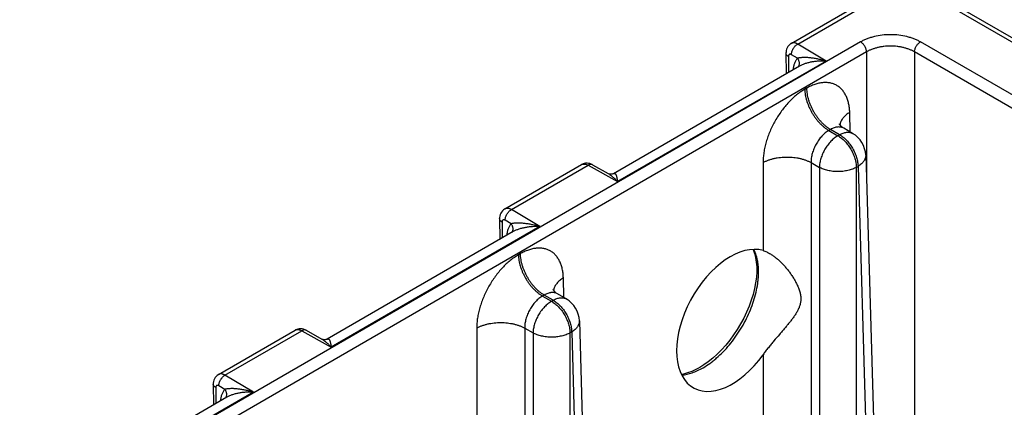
# Model space of a CAD drawing. Header units: inches. Extents: x 0 to 34, y 0 to 22.
# Tile 21 of 67: x 7 to 9.3, y 17.4 to 18.3. Entities that reach past the tile are written whole.
import ezdxf

# ---------------------------------------------------------------- set-up
doc = ezdxf.new("R2010")
doc.units = ezdxf.units.IN
doc.header["$LTSCALE"] = 1.87
doc.header["$MEASUREMENT"] = 0
doc.layers.get('0').update_dxf_attribs({"linetype": 'CONTINUOUS'})

msp = doc.modelspace()

# ---------------------------------------------------------------- linework, layer by layer
at = {"color": 7, "linetype": 'CONTINUOUS'}
for p, q in [((8.7937, 18.2429), (8.9942, 18.3586)), ((8.8086, 18.2413), (9.0092, 18.3572)), ((9.1082, 18.3572), (11.4193, 17.0227)), ((9.1232, 18.3586), (11.4343, 17.0242)), ((8.9531, 18.2464), (3.7273, 15.2291)), ((8.8738, 18.2023), (8.8086, 18.2413)), ((11.2274, 17.0124), (9.0903, 18.2464)), ((8.9666, 18.2233), (3.7408, 15.2061)), ((8.7816, 18.2208), (8.782, 18.173)), ((8.7872, 18.2129), (8.7875, 18.1762)), ((8.8079, 18.2088), (8.7942, 18.217)), ((8.9666, 18.2233), (8.9666, 17.9246)), ((9.0768, 18.2233), (9.0768, 16.8994)), ((11.214, 16.9894), (9.0768, 18.2233)), ((8.813, 18.1909), (8.3856, 17.9441)), ((8.8738, 18.2023), (8.3948, 17.9258)), ((8.8288, 18.1399), (8.8249, 18.1376)), ((8.9294, 18.0396), (8.928, 18.0846)), ((8.8839, 18.0455), (8.88, 18.0432)), ((8.9047, 18.0335), (8.8839, 18.0455)), ((8.9347, 18.0365), (8.9144, 18.0482)), ((8.88, 18.0432), (8.9008, 18.0312)), ((8.9008, 18.0312), (8.9047, 18.0335)), ((8.9647, 17.9863), (9.0006, 16.7989)), ((8.136, 17.8632), (8.3122, 17.9649)), ((8.151, 17.8616), (8.3273, 17.9635)), ((8.3273, 17.9635), (8.3948, 17.9258)), ((8.337, 17.9646), (8.3733, 17.9444)), ((8.729, 17.9696), (8.729, 17.7677)), ((8.8393, 17.9696), (8.8393, 16.7623)), ((8.8393, 17.9696), (8.8584, 17.9586)), ((8.8584, 17.9586), (8.8584, 16.7512)), ((8.9432, 17.9586), (8.9471, 17.9609)), ((8.9432, 17.9586), (8.9432, 16.7512)), ((8.9471, 17.9609), (8.983, 16.7742)), ((8.124, 17.8411), (8.1244, 17.7933)), ((8.2162, 17.8226), (8.151, 17.8616)), ((8.2162, 17.8226), (7.7372, 17.5461)), ((8.1296, 17.8332), (8.1299, 17.7965)), ((8.1503, 17.8291), (8.1366, 17.8373)), ((8.1554, 17.8112), (7.728, 17.5645)), ((8.1712, 17.7602), (8.1673, 17.758)), ((8.2718, 17.6599), (8.2704, 17.7049)), ((8.2263, 17.6658), (8.2224, 17.6635)), ((8.2224, 17.6635), (8.2432, 17.6515)), ((8.2471, 17.6538), (8.2263, 17.6658)), ((8.2771, 17.6568), (8.2568, 17.6685)), ((8.2432, 17.6515), (8.2471, 17.6538)), ((8.3071, 17.6066), (8.343, 16.4192)), ((7.4784, 17.4835), (7.6546, 17.5852)), ((7.4933, 17.4819), (7.6697, 17.5838)), ((7.6697, 17.5838), (7.7372, 17.5461)), ((7.6794, 17.5849), (7.7157, 17.5647)), ((8.0714, 17.5899), (8.0714, 17.388)), ((8.1817, 17.5899), (8.1817, 16.3826)), ((8.1817, 17.5899), (8.2008, 17.5789)), ((8.2008, 17.5789), (8.2008, 16.3715)), ((8.2856, 17.5789), (8.2895, 17.5812)), ((8.2856, 17.5789), (8.2856, 16.3715)), ((8.2895, 17.5812), (8.3254, 16.3945)), ((8.729, 17.5289), (8.729, 16.7623)), ((7.5586, 17.4429), (7.4933, 17.4819)), ((7.4664, 17.4614), (7.4668, 17.4136)), ((7.4927, 17.4494), (7.479, 17.4576)), ((7.5586, 17.4429), (7.0796, 17.1664)), ((7.472, 17.4535), (7.4723, 17.4168)), ((7.4978, 17.4315), (7.0704, 17.1848))]:
    msp.add_line(p, q, dxfattribs=at)
for points in [[(8.7937, 18.2429), (8.7929, 18.2424), (8.7903, 18.2405), (8.7881, 18.2383), (8.7861, 18.2358), (8.7844, 18.233), (8.7831, 18.23), (8.7822, 18.2267), (8.7817, 18.2231), (8.7816, 18.2208)], [(8.9144, 18.0482), (8.9118, 18.0499), (8.9093, 18.0519), (8.9073, 18.054), (8.9059, 18.0558), (8.9049, 18.0572), (8.9044, 18.0582), (8.9043, 18.0584)], [(8.337, 17.9646), (8.3342, 17.966), (8.331, 17.9671), (8.3278, 17.9678), (8.3247, 17.968), (8.3215, 17.9679), (8.3185, 17.9674), (8.3156, 17.9665), (8.3129, 17.9653), (8.3122, 17.9649)], [(8.3857, 17.9442), (8.3854, 17.944), (8.3843, 17.9435), (8.3828, 17.9431), (8.3808, 17.9428), (8.3787, 17.9428), (8.3764, 17.9431), (8.3744, 17.9438), (8.3733, 17.9444)], [(8.1361, 17.8632), (8.1353, 17.8627), (8.1327, 17.8609), (8.1304, 17.8587), (8.1285, 17.8561), (8.1268, 17.8533), (8.1255, 17.8503), (8.1246, 17.847), (8.1241, 17.8434), (8.124, 17.8411)], [(8.7062, 17.7702), (8.7064, 17.7699), (8.7095, 17.7612), (8.7119, 17.7517), (8.7135, 17.7414), (8.7144, 17.7304), (8.7144, 17.7188), (8.7136, 17.7066), (8.7119, 17.6938), (8.7094, 17.6807), (8.706, 17.6673), (8.7019, 17.6538), (8.6969, 17.6401), (8.6912, 17.6264), (8.6847, 17.6129), (8.6775, 17.5996), (8.6698, 17.5866), (8.6614, 17.5741), (8.6526, 17.562), (8.6433, 17.5506), (8.6337, 17.5399), (8.6237, 17.5299), (8.6136, 17.5208), (8.6033, 17.5126), (8.5931, 17.5053), (8.5838, 17.4995)], [(8.2568, 17.6685), (8.2542, 17.6702), (8.2517, 17.6723), (8.2497, 17.6743), (8.2482, 17.6761), (8.2473, 17.6775), (8.2468, 17.6785), (8.2467, 17.6787)], [(7.6794, 17.5849), (7.6766, 17.5863), (7.6734, 17.5874), (7.6702, 17.5881), (7.6671, 17.5884), (7.6639, 17.5882), (7.6609, 17.5877), (7.658, 17.5868), (7.6553, 17.5856), (7.6546, 17.5852)], [(7.728, 17.5645), (7.7278, 17.5643), (7.7267, 17.5638), (7.7251, 17.5634), (7.7232, 17.5631), (7.721, 17.5631), (7.7188, 17.5634), (7.7168, 17.5641), (7.7157, 17.5647)], [(7.4784, 17.4835), (7.4777, 17.483), (7.4751, 17.4812), (7.4728, 17.479), (7.4708, 17.4764), (7.4692, 17.4736), (7.4679, 17.4706), (7.467, 17.4673), (7.4665, 17.4638), (7.4664, 17.4614)], [(8.5838, 17.4995), (8.5748, 17.4947), (8.5651, 17.4904), (8.5557, 17.487), (8.5465, 17.4846), (8.5415, 17.4838)]]:
    msp.add_lwpolyline(points, dxfattribs=at)
for centre, radius, start, end in [((8.9321, 18.0522), 0.0269, 170.3565, 171.2921), ((8.9326, 18.0521), 0.0274, 167.6214, 170.3494), ((8.9047, 17.9845), 0.06, 1.7316, 59.9985), ((8.2745, 17.6725), 0.0269, 170.3565, 171.2921), ((8.2749, 17.6724), 0.0274, 167.6214, 170.3494), ((8.2471, 17.6048), 0.06, 1.7316, 59.9985)]:
    msp.add_arc(centre, radius, start, end, dxfattribs=at)
msp.add_ellipse((8.6558, 17.6076), major_axis=(0.0862, 0.1548), ratio=0.587321, start_param=0.134949, end_param=4.524547, dxfattribs=at)
for points, knots in [([(9.0903, 18.2464), (9.088, 18.2477), (9.0832, 18.2502), (9.0755, 18.2535), (9.0674, 18.2563), (9.0558, 18.2594), (9.0405, 18.2621), (9.0217, 18.2631), (9.0029, 18.2621), (8.9876, 18.2594), (8.976, 18.2563), (8.9679, 18.2535), (8.9602, 18.2502), (8.9554, 18.2477), (8.9531, 18.2464)], [0, 0, 0, 0, 0.055852, 0.114205, 0.174822, 0.237407, 0.367016, 0.5, 0.632984, 0.762593, 0.825178, 0.885795, 0.944149, 1, 1, 1, 1]), ([(8.8086, 18.2413), (8.8079, 18.2417), (8.8066, 18.2424), (8.8045, 18.2433), (8.8025, 18.2439), (8.8005, 18.2442), (8.7987, 18.2443), (8.7969, 18.2441), (8.7952, 18.2436), (8.7941, 18.2432), (8.7937, 18.2429)], [0, 0, 0, 0, 0.148854, 0.28993, 0.423215, 0.549119, 0.668395, 0.782203, 0.892108, 1, 1, 1, 1]), ([(8.7942, 18.217), (8.7942, 18.2181), (8.7944, 18.2204), (8.7952, 18.2239), (8.7966, 18.2275), (8.7983, 18.2309), (8.8005, 18.2341), (8.803, 18.237), (8.8056, 18.2395), (8.8076, 18.2408), (8.8086, 18.2413)], [0, 0, 0, 0, 0.113934, 0.236784, 0.366117, 0.498906, 0.631847, 0.761625, 0.885175, 1, 1, 1, 1]), ([(8.9666, 18.2233), (8.9666, 18.2244), (8.9663, 18.2266), (8.9655, 18.2299), (8.9643, 18.2333), (8.9626, 18.2365), (8.9606, 18.2395), (8.9583, 18.2423), (8.9558, 18.2446), (8.954, 18.2458), (8.9531, 18.2464)], [0, 0, 0, 0, 0.114826, 0.238384, 0.368154, 0.501077, 0.63385, 0.763184, 0.886053, 1, 1, 1, 1]), ([(9.0768, 18.2233), (9.075, 18.2244), (9.0711, 18.2265), (9.065, 18.2291), (9.0584, 18.2314), (9.0515, 18.2333), (9.0443, 18.2348), (9.0369, 18.2359), (9.0293, 18.2365), (9.0217, 18.2367), (9.0141, 18.2365), (9.0065, 18.2359), (8.9991, 18.2348), (8.9919, 18.2333), (8.985, 18.2314), (8.9784, 18.2291), (8.9723, 18.2265), (8.9684, 18.2244), (8.9666, 18.2233)], [0, 0, 0, 0, 0.055905, 0.114286, 0.174906, 0.237474, 0.301652, 0.367068, 0.433322, 0.5, 0.566678, 0.632932, 0.698348, 0.762526, 0.825094, 0.885714, 0.944095, 1, 1, 1, 1]), ([(9.0768, 18.2233), (9.0769, 18.2244), (9.0771, 18.2266), (9.0779, 18.2299), (9.0791, 18.2333), (9.0808, 18.2365), (9.0828, 18.2395), (9.0851, 18.2423), (9.0876, 18.2446), (9.0894, 18.2458), (9.0903, 18.2464)], [0, 0, 0, 0, 0.114826, 0.238384, 0.368154, 0.501077, 0.63385, 0.763184, 0.886053, 1, 1, 1, 1]), ([(8.7872, 18.2129), (8.7864, 18.2134), (8.7852, 18.2142), (8.7839, 18.2155), (8.7831, 18.2165), (8.7824, 18.2175), (8.782, 18.2186), (8.7817, 18.2197), (8.7816, 18.2204), (8.7816, 18.2208)], [0, 0, 0, 0, 0.288793, 0.421878, 0.54776, 0.667197, 0.781325, 0.891655, 1, 1, 1, 1]), ([(8.7942, 18.217), (8.7937, 18.2172), (8.7931, 18.2176), (8.7922, 18.2178), (8.7915, 18.218), (8.7909, 18.218), (8.7903, 18.2179), (8.7898, 18.2178), (8.7892, 18.2175), (8.7888, 18.2172), (8.7882, 18.2166), (8.7877, 18.2157), (8.7873, 18.2144), (8.7872, 18.2134), (8.7872, 18.2129)], [0, 0, 0, 0, 0.144549, 0.210907, 0.27349, 0.332698, 0.38914, 0.44365, 0.497219, 0.55093, 0.605851, 0.722663, 0.853357, 1, 1, 1, 1]), ([(8.8079, 18.2088), (8.8072, 18.208), (8.8059, 18.2062), (8.8034, 18.2024), (8.8009, 18.1971), (8.7988, 18.1899), (8.798, 18.1848), (8.7978, 18.1821)], [0, 0, 0, 0, 0.111331, 0.22582, 0.465926, 0.723497, 1, 1, 1, 1]), ([(8.8738, 18.2023), (8.8708, 18.2032), (8.8649, 18.2048), (8.856, 18.2069), (8.8472, 18.2085), (8.8385, 18.2097), (8.8314, 18.2103), (8.8259, 18.2105), (8.8219, 18.2105), (8.818, 18.2103), (8.8144, 18.21), (8.8115, 18.2096), (8.8094, 18.2092), (8.8084, 18.2089), (8.8079, 18.2088)], [0, 0, 0, 0, 0.139074, 0.276025, 0.410397, 0.541566, 0.66854, 0.72999, 0.789706, 0.847276, 0.902124, 0.953432, 0.977411, 1, 1, 1, 1]), ([(8.8079, 18.2088), (8.8085, 18.208), (8.8095, 18.2064), (8.8107, 18.2038), (8.8115, 18.2011), (8.812, 18.1984), (8.812, 18.1958), (8.8116, 18.1933), (8.8108, 18.191), (8.81, 18.1895), (8.8096, 18.1889)], [0, 0, 0, 0, 0.137076, 0.271265, 0.401906, 0.528598, 0.651276, 0.770234, 0.886142, 1, 1, 1, 1]), ([(8.8738, 18.2023), (8.8711, 18.2025), (8.8656, 18.2026), (8.8573, 18.2023), (8.8492, 18.2016), (8.8413, 18.2004), (8.8335, 18.1988), (8.8273, 18.197), (8.8226, 18.1954), (8.8192, 18.194), (8.816, 18.1925), (8.814, 18.1915), (8.813, 18.1909)], [0, 0, 0, 0, 0.131923, 0.263181, 0.393389, 0.522052, 0.648446, 0.771499, 0.831296, 0.889571, 0.945955, 1, 1, 1, 1]), ([(8.8249, 18.1376), (8.8216, 18.1358), (8.8152, 18.1317), (8.8059, 18.1247), (8.7967, 18.1167), (8.7879, 18.1079), (8.7794, 18.0982), (8.7713, 18.0879), (8.7638, 18.077), (8.7568, 18.0656), (8.7506, 18.0538), (8.745, 18.0418), (8.7401, 18.0295), (8.7361, 18.0172), (8.733, 18.005), (8.7307, 17.9929), (8.7293, 17.9812), (8.729, 17.9734), (8.729, 17.9696)], [0, 0, 0, 0, 0.055661, 0.113759, 0.174075, 0.236332, 0.300209, 0.36535, 0.431373, 0.497879, 0.564458, 0.630701, 0.696204, 0.760579, 0.823458, 0.884509, 0.943436, 1, 1, 1, 1]), ([(8.8249, 18.1376), (8.8249, 18.1355), (8.8251, 18.1312), (8.826, 18.1246), (8.8274, 18.1178), (8.8293, 18.111), (8.8316, 18.1041), (8.8344, 18.0972), (8.8377, 18.0904), (8.8413, 18.0838), (8.8453, 18.0774), (8.8496, 18.0712), (8.8542, 18.0654), (8.859, 18.06), (8.8641, 18.0551), (8.8693, 18.0506), (8.8745, 18.0466), (8.8782, 18.0443), (8.88, 18.0432)], [0, 0, 0, 0, 0.056204, 0.114845, 0.175678, 0.238408, 0.302695, 0.368168, 0.434431, 0.501074, 0.56768, 0.633832, 0.699121, 0.763156, 0.82557, 0.886031, 0.944253, 1, 1, 1, 1]), ([(8.928, 18.0846), (8.9279, 18.0881), (8.9274, 18.0951), (8.9258, 18.1051), (8.9232, 18.1144), (8.9197, 18.1228), (8.9154, 18.1304), (8.9111, 18.136), (8.9073, 18.1398), (8.9043, 18.1425), (8.9011, 18.1448), (8.8977, 18.1469), (8.8942, 18.1486), (8.8905, 18.1501), (8.8867, 18.1513), (8.8814, 18.1525), (8.8744, 18.1533), (8.8657, 18.153), (8.8567, 18.1515), (8.8474, 18.1488), (8.838, 18.1449), (8.8319, 18.1417), (8.8288, 18.1399)], [0, 0, 0, 0, 0.073728, 0.14376, 0.210132, 0.273036, 0.332833, 0.390076, 0.417981, 0.445534, 0.472846, 0.500037, 0.527228, 0.554539, 0.582088, 0.60999, 0.667223, 0.727009, 0.7899, 0.85626, 0.926281, 1, 1, 1, 1]), ([(8.8288, 18.1399), (8.8288, 18.1378), (8.8291, 18.1334), (8.83, 18.1269), (8.8313, 18.1201), (8.8332, 18.1132), (8.8356, 18.1063), (8.8384, 18.0995), (8.8416, 18.0927), (8.8452, 18.0861), (8.8492, 18.0796), (8.8535, 18.0735), (8.8581, 18.0677), (8.863, 18.0623), (8.868, 18.0573), (8.8732, 18.0528), (8.8785, 18.0489), (8.8821, 18.0466), (8.8839, 18.0455)], [0, 0, 0, 0, 0.056204, 0.114845, 0.175678, 0.238408, 0.302695, 0.368168, 0.434431, 0.501074, 0.56768, 0.633832, 0.699121, 0.763156, 0.82557, 0.886031, 0.944253, 1, 1, 1, 1]), ([(8.928, 18.0846), (8.9266, 18.0837), (8.9237, 18.0819), (8.9198, 18.0789), (8.9162, 18.0757), (8.9132, 18.0724), (8.9106, 18.0689), (8.9084, 18.0654), (8.9068, 18.0617), (8.9061, 18.0592), (8.9058, 18.058)], [0, 0, 0, 0, 0.145474, 0.284746, 0.41774, 0.544586, 0.66559, 0.781285, 0.892426, 1, 1, 1, 1]), ([(8.9144, 18.0482), (8.9134, 18.0488), (8.9113, 18.0498), (8.9078, 18.0508), (8.9041, 18.0512), (8.9009, 18.0512), (8.8983, 18.0509), (8.8956, 18.0504), (8.8922, 18.0494), (8.888, 18.0477), (8.8853, 18.0463), (8.8839, 18.0455)], [0, 0, 0, 0, 0.110299, 0.222055, 0.337016, 0.456668, 0.51866, 0.582228, 0.71436, 0.85358, 1, 1, 1, 1]), ([(8.88, 18.0432), (8.8786, 18.0424), (8.8758, 18.0406), (8.8718, 18.0376), (8.8678, 18.0341), (8.864, 18.0302), (8.8603, 18.026), (8.8557, 18.02), (8.8506, 18.0118), (8.8464, 18.0031), (8.8437, 17.9959), (8.842, 17.9905), (8.8407, 17.9852), (8.8398, 17.9799), (8.8393, 17.9747), (8.8392, 17.9713), (8.8393, 17.9696)], [0, 0, 0, 0, 0.055558, 0.11351, 0.173648, 0.235713, 0.299397, 0.364357, 0.496548, 0.629217, 0.694764, 0.759255, 0.822332, 0.883666, 0.94297, 1, 1, 1, 1]), ([(8.9008, 18.0312), (8.8994, 18.0304), (8.8966, 18.0286), (8.8925, 18.0256), (8.8885, 18.0221), (8.8847, 18.0183), (8.8809, 18.0142), (8.8762, 18.0082), (8.8709, 18.0001), (8.8665, 17.9915), (8.8636, 17.9844), (8.8618, 17.9791), (8.8603, 17.9739), (8.8593, 17.9687), (8.8586, 17.9636), (8.8584, 17.9602), (8.8584, 17.9586)], [0, 0, 0, 0, 0.055752, 0.113981, 0.174448, 0.236869, 0.30091, 0.366206, 0.498925, 0.631793, 0.697273, 0.761566, 0.824303, 0.885142, 0.943791, 1, 1, 1, 1]), ([(8.9008, 18.0312), (8.9022, 18.0304), (8.905, 18.0286), (8.9091, 18.0256), (8.9131, 18.0221), (8.9169, 18.0183), (8.9207, 18.0142), (8.9254, 18.0082), (8.9307, 18.0001), (8.9351, 17.9915), (8.938, 17.9844), (8.9398, 17.9791), (8.9413, 17.9739), (8.9423, 17.9687), (8.943, 17.9636), (8.9432, 17.9602), (8.9432, 17.9586)], [0, 0, 0, 0, 0.055752, 0.113981, 0.174448, 0.23687, 0.300911, 0.366207, 0.498925, 0.631793, 0.697273, 0.761566, 0.824303, 0.885142, 0.943791, 1, 1, 1, 1]), ([(8.9047, 18.0335), (8.9061, 18.0343), (8.9088, 18.0357), (8.9129, 18.0374), (8.917, 18.0386), (8.9209, 18.0392), (8.9247, 18.0394), (8.9283, 18.039), (8.9317, 18.038), (8.9337, 18.037), (8.9347, 18.0365)], [0, 0, 0, 0, 0.148605, 0.289506, 0.422728, 0.548649, 0.668006, 0.781943, 0.89199, 1, 1, 1, 1]), ([(8.9047, 18.0335), (8.9061, 18.0327), (8.9089, 18.0309), (8.913, 18.0279), (8.917, 18.0244), (8.9209, 18.0206), (8.9246, 18.0164), (8.9293, 18.0104), (8.9347, 18.0024), (8.9391, 17.9938), (8.9419, 17.9867), (8.9438, 17.9814), (8.9452, 17.9761), (8.9463, 17.9709), (8.9469, 17.9659), (8.9471, 17.9625), (8.9471, 17.9609)], [0, 0, 0, 0, 0.055752, 0.113981, 0.174448, 0.236869, 0.30091, 0.366206, 0.498925, 0.631793, 0.697273, 0.761566, 0.824303, 0.885142, 0.943791, 1, 1, 1, 1]), ([(8.729, 17.9696), (8.7308, 17.9707), (8.7347, 17.9726), (8.7408, 17.9751), (8.7474, 17.9773), (8.7543, 17.9791), (8.7615, 17.9806), (8.7689, 17.9816), (8.7765, 17.9822), (8.7841, 17.9824), (8.7918, 17.9822), (8.7993, 17.9816), (8.8067, 17.9806), (8.8139, 17.9791), (8.8208, 17.9773), (8.8274, 17.9751), (8.8335, 17.9726), (8.8374, 17.9707), (8.8393, 17.9696)], [0, 0, 0, 0, 0.055565, 0.113741, 0.174273, 0.236851, 0.301117, 0.366678, 0.433118, 0.5, 0.566882, 0.633322, 0.698883, 0.763149, 0.825727, 0.886259, 0.944435, 1, 1, 1, 1]), ([(8.9647, 17.9863), (8.9647, 17.9852), (8.9646, 17.9828), (8.9638, 17.9793), (8.9624, 17.9759), (8.9604, 17.9726), (8.9578, 17.9693), (8.9547, 17.9663), (8.9512, 17.9634), (8.9485, 17.9617), (8.9471, 17.9609)], [0, 0, 0, 0, 0.107496, 0.217108, 0.330753, 0.450003, 0.576014, 0.709514, 0.850845, 1, 1, 1, 1]), ([(8.3122, 17.9649), (8.3127, 17.9652), (8.3138, 17.9657), (8.3155, 17.9661), (8.3173, 17.9663), (8.3192, 17.9663), (8.3211, 17.966), (8.3232, 17.9654), (8.3253, 17.9645), (8.3266, 17.9638), (8.3273, 17.9635)], [0, 0, 0, 0, 0.108124, 0.218314, 0.332381, 0.451825, 0.577769, 0.710919, 0.85167, 1, 1, 1, 1]), ([(8.337, 17.9646), (8.3367, 17.9648), (8.336, 17.9651), (8.3349, 17.9654), (8.3338, 17.9655), (8.3325, 17.9654), (8.3313, 17.9652), (8.3295, 17.9646), (8.3281, 17.964), (8.3273, 17.9635)], [0, 0, 0, 0, 0.1076, 0.217293, 0.330979, 0.450231, 0.576214, 0.709682, 1, 1, 1, 1]), ([(8.9432, 17.9586), (8.9418, 17.9578), (8.9388, 17.9563), (8.9341, 17.9544), (8.929, 17.9527), (8.9237, 17.9513), (8.9182, 17.9502), (8.9105, 17.9491), (8.9008, 17.9486), (8.891, 17.9491), (8.8834, 17.9502), (8.8779, 17.9513), (8.8726, 17.9527), (8.8675, 17.9544), (8.8628, 17.9563), (8.8598, 17.9578), (8.8584, 17.9586)], [0, 0, 0, 0, 0.05557, 0.113752, 0.17429, 0.236875, 0.301147, 0.366715, 0.5, 0.633284, 0.698852, 0.763125, 0.825709, 0.886247, 0.94443, 1, 1, 1, 1]), ([(8.3733, 17.9444), (8.3742, 17.9438), (8.3761, 17.9427), (8.3788, 17.9408), (8.3815, 17.9387), (8.3852, 17.9356), (8.3897, 17.9314), (8.3931, 17.9277), (8.3948, 17.9258)], [0, 0, 0, 0, 0.113005, 0.229266, 0.348928, 0.472067, 0.728901, 1, 1, 1, 1]), ([(8.3856, 17.9442), (8.3858, 17.9443), (8.3862, 17.9444), (8.3868, 17.9447), (8.3874, 17.9448), (8.388, 17.9448), (8.3884, 17.9447), (8.3888, 17.9445), (8.3892, 17.9443), (8.3895, 17.944), (8.39, 17.9436), (8.3905, 17.9429), (8.3911, 17.9419), (8.3916, 17.9407), (8.3921, 17.9393), (8.3925, 17.9378), (8.3929, 17.9361), (8.3933, 17.9343), (8.3937, 17.9324), (8.3942, 17.9295), (8.3946, 17.9273), (8.3948, 17.9258)], [0, 0, 0, 0, 0.025693, 0.048765, 0.088807, 0.106924, 0.124477, 0.14199, 0.159919, 0.178634, 0.198409, 0.241821, 0.291091, 0.346523, 0.408142, 0.47583, 0.549431, 0.628751, 0.713631, 0.803907, 1, 1, 1, 1]), ([(8.151, 17.8616), (8.1503, 17.862), (8.1489, 17.8627), (8.1469, 17.8636), (8.1449, 17.8642), (8.1429, 17.8645), (8.141, 17.8646), (8.1393, 17.8644), (8.1376, 17.8639), (8.1365, 17.8635), (8.136, 17.8632)], [0, 0, 0, 0, 0.148854, 0.28993, 0.423215, 0.549119, 0.668395, 0.782203, 0.892108, 1, 1, 1, 1]), ([(8.1296, 17.8332), (8.1288, 17.8337), (8.1276, 17.8345), (8.1263, 17.8358), (8.1255, 17.8368), (8.1248, 17.8378), (8.1244, 17.8389), (8.1241, 17.84), (8.124, 17.8407), (8.124, 17.8411)], [0, 0, 0, 0, 0.288793, 0.421878, 0.54776, 0.667197, 0.781325, 0.891655, 1, 1, 1, 1]), ([(8.1366, 17.8373), (8.1366, 17.8384), (8.1368, 17.8407), (8.1376, 17.8442), (8.1389, 17.8478), (8.1407, 17.8512), (8.1429, 17.8545), (8.1454, 17.8573), (8.148, 17.8598), (8.15, 17.8611), (8.151, 17.8616)], [0, 0, 0, 0, 0.113934, 0.236784, 0.366117, 0.498906, 0.631847, 0.761625, 0.885175, 1, 1, 1, 1]), ([(8.1366, 17.8373), (8.1361, 17.8375), (8.1355, 17.8379), (8.1346, 17.8382), (8.1339, 17.8383), (8.1333, 17.8383), (8.1327, 17.8382), (8.1321, 17.8381), (8.1316, 17.8378), (8.1312, 17.8375), (8.1306, 17.8369), (8.1301, 17.836), (8.1297, 17.8347), (8.1296, 17.8337), (8.1296, 17.8332)], [0, 0, 0, 0, 0.144549, 0.210907, 0.27349, 0.332698, 0.38914, 0.44365, 0.497219, 0.55093, 0.605851, 0.722663, 0.853357, 1, 1, 1, 1]), ([(8.1503, 17.8291), (8.1496, 17.8283), (8.1483, 17.8265), (8.1458, 17.8228), (8.1433, 17.8174), (8.1412, 17.8102), (8.1404, 17.8051), (8.1401, 17.8024)], [0, 0, 0, 0, 0.111331, 0.22582, 0.465926, 0.723497, 1, 1, 1, 1]), ([(8.2162, 17.8226), (8.2132, 17.8235), (8.2073, 17.8252), (8.1984, 17.8272), (8.1896, 17.8288), (8.1809, 17.83), (8.1738, 17.8306), (8.1683, 17.8308), (8.1643, 17.8308), (8.1604, 17.8306), (8.1568, 17.8303), (8.1539, 17.8299), (8.1518, 17.8295), (8.1508, 17.8292), (8.1503, 17.8291)], [0, 0, 0, 0, 0.139074, 0.276025, 0.410397, 0.541566, 0.66854, 0.72999, 0.789706, 0.847276, 0.902124, 0.953432, 0.977411, 1, 1, 1, 1]), ([(8.1503, 17.8291), (8.1509, 17.8283), (8.1519, 17.8267), (8.1531, 17.8241), (8.1539, 17.8214), (8.1544, 17.8188), (8.1544, 17.8161), (8.154, 17.8136), (8.1532, 17.8113), (8.1524, 17.8098), (8.152, 17.8092)], [0, 0, 0, 0, 0.137076, 0.271265, 0.401906, 0.528598, 0.651276, 0.770234, 0.886142, 1, 1, 1, 1]), ([(8.2162, 17.8226), (8.2134, 17.8228), (8.2079, 17.8229), (8.1997, 17.8226), (8.1916, 17.8219), (8.1837, 17.8207), (8.1759, 17.8191), (8.1697, 17.8173), (8.165, 17.8157), (8.1616, 17.8143), (8.1584, 17.8128), (8.1563, 17.8118), (8.1554, 17.8112)], [0, 0, 0, 0, 0.131923, 0.263181, 0.393389, 0.522052, 0.648446, 0.771499, 0.831296, 0.889571, 0.945955, 1, 1, 1, 1]), ([(8.2704, 17.7049), (8.2703, 17.7084), (8.2698, 17.7154), (8.2681, 17.7254), (8.2656, 17.7347), (8.2621, 17.7431), (8.2578, 17.7507), (8.2535, 17.7563), (8.2497, 17.7601), (8.2467, 17.7628), (8.2435, 17.7651), (8.2401, 17.7672), (8.2366, 17.7689), (8.2329, 17.7704), (8.2291, 17.7716), (8.2238, 17.7728), (8.2168, 17.7736), (8.2081, 17.7733), (8.1991, 17.7718), (8.1898, 17.7691), (8.1804, 17.7652), (8.1743, 17.762), (8.1712, 17.7602)], [0, 0, 0, 0, 0.073728, 0.14376, 0.210132, 0.273036, 0.332833, 0.390076, 0.417981, 0.445534, 0.472846, 0.500037, 0.527228, 0.554539, 0.582088, 0.60999, 0.667223, 0.727009, 0.7899, 0.85626, 0.926281, 1, 1, 1, 1]), ([(8.1673, 17.758), (8.164, 17.7561), (8.1576, 17.752), (8.1483, 17.745), (8.1391, 17.737), (8.1303, 17.7282), (8.1218, 17.7186), (8.1137, 17.7082), (8.1062, 17.6973), (8.0992, 17.6859), (8.0929, 17.6741), (8.0874, 17.6621), (8.0825, 17.6498), (8.0785, 17.6375), (8.0754, 17.6253), (8.0731, 17.6132), (8.0717, 17.6015), (8.0714, 17.5937), (8.0714, 17.5899)], [0, 0, 0, 0, 0.055661, 0.113759, 0.174075, 0.236332, 0.300209, 0.36535, 0.431373, 0.497879, 0.564458, 0.630701, 0.696204, 0.760579, 0.823458, 0.884509, 0.943436, 1, 1, 1, 1]), ([(8.1673, 17.758), (8.1673, 17.7558), (8.1675, 17.7515), (8.1684, 17.7449), (8.1698, 17.7381), (8.1717, 17.7313), (8.174, 17.7244), (8.1768, 17.7175), (8.1801, 17.7107), (8.1837, 17.7041), (8.1877, 17.6977), (8.192, 17.6915), (8.1966, 17.6857), (8.2014, 17.6803), (8.2065, 17.6754), (8.2116, 17.6709), (8.2169, 17.6669), (8.2206, 17.6646), (8.2224, 17.6635)], [0, 0, 0, 0, 0.056204, 0.114845, 0.175678, 0.238408, 0.302695, 0.368168, 0.434431, 0.501074, 0.56768, 0.633832, 0.699121, 0.763156, 0.82557, 0.886031, 0.944253, 1, 1, 1, 1]), ([(8.1712, 17.7602), (8.1712, 17.7581), (8.1715, 17.7538), (8.1724, 17.7472), (8.1737, 17.7404), (8.1756, 17.7335), (8.178, 17.7266), (8.1808, 17.7198), (8.184, 17.713), (8.1876, 17.7064), (8.1916, 17.7), (8.1959, 17.6938), (8.2005, 17.688), (8.2054, 17.6826), (8.2104, 17.6776), (8.2156, 17.6731), (8.2209, 17.6692), (8.2245, 17.6669), (8.2263, 17.6658)], [0, 0, 0, 0, 0.056204, 0.114845, 0.175678, 0.238408, 0.302695, 0.368168, 0.434431, 0.501074, 0.56768, 0.633832, 0.699121, 0.763156, 0.82557, 0.886031, 0.944253, 1, 1, 1, 1]), ([(8.5911, 17.4989), (8.5965, 17.502), (8.6045, 17.5072), (8.6147, 17.515), (8.6251, 17.5236), (8.6377, 17.5356), (8.652, 17.5514), (8.6654, 17.5687), (8.6776, 17.5872), (8.6886, 17.6065), (8.698, 17.6264), (8.7058, 17.6466), (8.7119, 17.6667), (8.7155, 17.6834), (8.7174, 17.6965), (8.7183, 17.7059), (8.7187, 17.7152), (8.7187, 17.7241), (8.7181, 17.7328), (8.7171, 17.7411), (8.7155, 17.7491), (8.7129, 17.7589), (8.7102, 17.766), (8.708, 17.7704)], [0, 0, 0, 0, 0.059072, 0.089871, 0.12144, 0.186616, 0.25405, 0.323099, 0.393065, 0.463223, 0.532841, 0.601204, 0.667639, 0.731534, 0.762372, 0.79239, 0.821544, 0.849798, 0.877128, 0.903522, 0.928984, 0.95353, 1, 1, 1, 1]), ([(8.729, 17.7677), (8.7304, 17.7673), (8.7332, 17.7664), (8.7374, 17.7646), (8.7416, 17.7625), (8.7445, 17.7608), (8.7459, 17.76)], [0, 0, 0, 0, 0.23028, 0.474538, 0.731511, 1, 1, 1, 1]), ([(8.7459, 17.76), (8.7481, 17.7587), (8.7524, 17.7558), (8.7588, 17.751), (8.7651, 17.7457), (8.7712, 17.7398), (8.7772, 17.7335), (8.7831, 17.7268), (8.7887, 17.7197), (8.794, 17.7123), (8.799, 17.7046), (8.8036, 17.6966), (8.807, 17.6897), (8.8095, 17.6841), (8.8112, 17.6798), (8.8126, 17.6755), (8.8139, 17.6712), (8.8148, 17.6669), (8.8155, 17.6625), (8.8158, 17.6583), (8.8158, 17.6541), (8.8154, 17.6499), (8.8146, 17.646), (8.8136, 17.6421), (8.8119, 17.6371), (8.8091, 17.631), (8.8051, 17.624), (8.8013, 17.6183), (8.7981, 17.6138), (8.7947, 17.6092), (8.7903, 17.6035), (8.7847, 17.5967), (8.7789, 17.5897), (8.7728, 17.5826), (8.7645, 17.5729), (8.756, 17.563), (8.7475, 17.5528), (8.7411, 17.545), (8.7349, 17.5371), (8.7309, 17.5316), (8.729, 17.5289)], [0, 0, 0, 0, 0.026712, 0.054639, 0.083593, 0.113408, 0.143942, 0.17507, 0.206678, 0.238661, 0.270909, 0.303306, 0.335706, 0.35185, 0.367914, 0.38386, 0.399643, 0.415212, 0.43052, 0.445532, 0.460235, 0.474651, 0.488831, 0.502844, 0.516768, 0.544604, 0.572771, 0.601517, 0.616152, 0.630976, 0.66121, 0.692248, 0.724089, 0.756712, 0.790075, 0.858746, 0.89384, 0.929234, 0.964712, 1, 1, 1, 1]), ([(8.2704, 17.7049), (8.269, 17.704), (8.2661, 17.7022), (8.2622, 17.6992), (8.2586, 17.696), (8.2556, 17.6927), (8.253, 17.6892), (8.2508, 17.6857), (8.2492, 17.682), (8.2485, 17.6795), (8.2482, 17.6783)], [0, 0, 0, 0, 0.145474, 0.284746, 0.41774, 0.544586, 0.66559, 0.781285, 0.892426, 1, 1, 1, 1]), ([(8.2224, 17.6635), (8.221, 17.6627), (8.2182, 17.6609), (8.2142, 17.6579), (8.2102, 17.6544), (8.2064, 17.6505), (8.2027, 17.6463), (8.1981, 17.6403), (8.1929, 17.6321), (8.1888, 17.6234), (8.1861, 17.6162), (8.1844, 17.6108), (8.1831, 17.6055), (8.1822, 17.6002), (8.1817, 17.595), (8.1816, 17.5916), (8.1817, 17.5899)], [0, 0, 0, 0, 0.055558, 0.11351, 0.173648, 0.235713, 0.299397, 0.364357, 0.496548, 0.629217, 0.694764, 0.759255, 0.822332, 0.883666, 0.94297, 1, 1, 1, 1]), ([(8.2568, 17.6685), (8.2558, 17.6691), (8.2537, 17.6701), (8.2502, 17.6711), (8.2465, 17.6716), (8.2433, 17.6715), (8.2407, 17.6712), (8.238, 17.6707), (8.2346, 17.6697), (8.2304, 17.668), (8.2277, 17.6666), (8.2263, 17.6658)], [0, 0, 0, 0, 0.110299, 0.222055, 0.337016, 0.456668, 0.51866, 0.582228, 0.71436, 0.85358, 1, 1, 1, 1]), ([(8.2432, 17.6515), (8.2418, 17.6507), (8.239, 17.6489), (8.2349, 17.6459), (8.2309, 17.6424), (8.227, 17.6386), (8.2233, 17.6345), (8.2186, 17.6285), (8.2133, 17.6204), (8.2089, 17.6118), (8.206, 17.6048), (8.2042, 17.5994), (8.2027, 17.5942), (8.2017, 17.589), (8.201, 17.5839), (8.2008, 17.5806), (8.2008, 17.5789)], [0, 0, 0, 0, 0.055752, 0.113981, 0.174448, 0.236869, 0.30091, 0.366206, 0.498925, 0.631793, 0.697273, 0.761566, 0.824303, 0.885142, 0.943791, 1, 1, 1, 1]), ([(8.2432, 17.6515), (8.2446, 17.6507), (8.2474, 17.6489), (8.2515, 17.6459), (8.2554, 17.6424), (8.2593, 17.6386), (8.263, 17.6345), (8.2678, 17.6285), (8.2731, 17.6204), (8.2775, 17.6118), (8.2804, 17.6048), (8.2822, 17.5994), (8.2836, 17.5942), (8.2847, 17.589), (8.2854, 17.5839), (8.2856, 17.5806), (8.2856, 17.5789)], [0, 0, 0, 0, 0.055752, 0.113981, 0.174448, 0.23687, 0.300911, 0.366207, 0.498925, 0.631793, 0.697273, 0.761566, 0.824303, 0.885142, 0.943791, 1, 1, 1, 1]), ([(8.2471, 17.6538), (8.2485, 17.6546), (8.2512, 17.656), (8.2553, 17.6577), (8.2593, 17.6589), (8.2633, 17.6595), (8.2671, 17.6597), (8.2707, 17.6593), (8.274, 17.6583), (8.2761, 17.6574), (8.2771, 17.6568)], [0, 0, 0, 0, 0.148605, 0.289506, 0.422728, 0.548649, 0.668006, 0.781943, 0.89199, 1, 1, 1, 1]), ([(8.2471, 17.6538), (8.2485, 17.653), (8.2513, 17.6512), (8.2554, 17.6482), (8.2594, 17.6447), (8.2633, 17.6409), (8.267, 17.6367), (8.2717, 17.6308), (8.277, 17.6227), (8.2814, 17.6141), (8.2843, 17.607), (8.2861, 17.6017), (8.2876, 17.5964), (8.2886, 17.5912), (8.2893, 17.5862), (8.2895, 17.5828), (8.2895, 17.5812)], [0, 0, 0, 0, 0.055752, 0.113981, 0.174448, 0.236869, 0.30091, 0.366206, 0.498925, 0.631793, 0.697273, 0.761566, 0.824303, 0.885142, 0.943791, 1, 1, 1, 1]), ([(8.0714, 17.5899), (8.0732, 17.591), (8.0771, 17.5929), (8.0832, 17.5955), (8.0898, 17.5976), (8.0967, 17.5994), (8.1039, 17.6009), (8.1113, 17.6019), (8.1189, 17.6025), (8.1265, 17.6027), (8.1341, 17.6025), (8.1417, 17.6019), (8.1491, 17.6009), (8.1563, 17.5994), (8.1632, 17.5976), (8.1698, 17.5955), (8.1759, 17.5929), (8.1798, 17.591), (8.1817, 17.5899)], [0, 0, 0, 0, 0.055565, 0.113741, 0.174273, 0.236851, 0.301117, 0.366678, 0.433118, 0.5, 0.566882, 0.633322, 0.698883, 0.763149, 0.825727, 0.886259, 0.944435, 1, 1, 1, 1]), ([(8.3071, 17.6066), (8.3071, 17.6055), (8.307, 17.6031), (8.3062, 17.5996), (8.3048, 17.5962), (8.3028, 17.5929), (8.3002, 17.5897), (8.2971, 17.5866), (8.2935, 17.5837), (8.2909, 17.582), (8.2895, 17.5812)], [0, 0, 0, 0, 0.107496, 0.217108, 0.330753, 0.450003, 0.576014, 0.709514, 0.850845, 1, 1, 1, 1]), ([(7.6546, 17.5852), (7.6551, 17.5855), (7.6561, 17.586), (7.6578, 17.5864), (7.6597, 17.5867), (7.6616, 17.5866), (7.6635, 17.5863), (7.6656, 17.5857), (7.6676, 17.5848), (7.669, 17.5841), (7.6697, 17.5838)], [0, 0, 0, 0, 0.108124, 0.218314, 0.332381, 0.451825, 0.577769, 0.710919, 0.85167, 1, 1, 1, 1]), ([(7.6794, 17.5849), (7.6791, 17.5851), (7.6784, 17.5854), (7.6773, 17.5857), (7.6761, 17.5858), (7.6749, 17.5857), (7.6736, 17.5855), (7.6718, 17.5849), (7.6705, 17.5843), (7.6697, 17.5838)], [0, 0, 0, 0, 0.1076, 0.217293, 0.330979, 0.450231, 0.576214, 0.709682, 1, 1, 1, 1]), ([(8.2856, 17.5789), (8.2842, 17.5781), (8.2812, 17.5766), (8.2765, 17.5747), (8.2714, 17.573), (8.2661, 17.5716), (8.2606, 17.5705), (8.2529, 17.5694), (8.2432, 17.5689), (8.2334, 17.5694), (8.2258, 17.5705), (8.2203, 17.5716), (8.2149, 17.573), (8.2099, 17.5747), (8.2052, 17.5766), (8.2022, 17.5781), (8.2008, 17.5789)], [0, 0, 0, 0, 0.05557, 0.113752, 0.17429, 0.236875, 0.301147, 0.366715, 0.5, 0.633284, 0.698852, 0.763125, 0.825709, 0.886247, 0.94443, 1, 1, 1, 1]), ([(7.7157, 17.5647), (7.7166, 17.5641), (7.7185, 17.563), (7.7212, 17.5611), (7.7239, 17.559), (7.7276, 17.556), (7.7321, 17.5517), (7.7355, 17.548), (7.7372, 17.5461)], [0, 0, 0, 0, 0.113005, 0.229266, 0.348928, 0.472067, 0.728901, 1, 1, 1, 1]), ([(7.728, 17.5645), (7.7282, 17.5646), (7.7286, 17.5647), (7.7292, 17.565), (7.7298, 17.5651), (7.7304, 17.5651), (7.7308, 17.565), (7.7312, 17.5648), (7.7316, 17.5646), (7.7319, 17.5643), (7.7324, 17.5639), (7.7329, 17.5632), (7.7335, 17.5622), (7.734, 17.561), (7.7344, 17.5596), (7.7349, 17.5581), (7.7353, 17.5564), (7.7357, 17.5546), (7.7361, 17.5527), (7.7366, 17.5498), (7.737, 17.5476), (7.7372, 17.5461)], [0, 0, 0, 0, 0.025693, 0.048765, 0.088807, 0.106924, 0.124477, 0.14199, 0.159919, 0.178634, 0.198409, 0.241821, 0.291091, 0.346523, 0.408142, 0.47583, 0.549431, 0.628751, 0.713631, 0.803907, 1, 1, 1, 1]), ([(7.4933, 17.4819), (7.4927, 17.4823), (7.4913, 17.483), (7.4893, 17.4839), (7.4873, 17.4845), (7.4853, 17.4848), (7.4834, 17.4849), (7.4816, 17.4847), (7.48, 17.4843), (7.4789, 17.4838), (7.4784, 17.4835)], [0, 0, 0, 0, 0.148854, 0.28993, 0.423215, 0.549119, 0.668395, 0.782203, 0.892108, 1, 1, 1, 1]), ([(7.479, 17.4576), (7.479, 17.4587), (7.4792, 17.461), (7.48, 17.4645), (7.4813, 17.4681), (7.4831, 17.4715), (7.4853, 17.4748), (7.4877, 17.4776), (7.4904, 17.4801), (7.4924, 17.4814), (7.4933, 17.4819)], [0, 0, 0, 0, 0.113934, 0.236784, 0.366117, 0.498906, 0.631847, 0.761625, 0.885175, 1, 1, 1, 1]), ([(8.5424, 17.482), (8.5505, 17.4828), (8.5607, 17.4852), (8.5725, 17.4897), (8.5809, 17.4933), (8.5871, 17.4966), (8.5911, 17.4989)], [0, 0, 0, 0, 0.471093, 0.597919, 0.728371, 1, 1, 1, 1]), ([(7.472, 17.4535), (7.4712, 17.454), (7.47, 17.4548), (7.4687, 17.4561), (7.4679, 17.4571), (7.4672, 17.4581), (7.4668, 17.4592), (7.4665, 17.4603), (7.4664, 17.461), (7.4664, 17.4614)], [0, 0, 0, 0, 0.288793, 0.421878, 0.54776, 0.667197, 0.781325, 0.891655, 1, 1, 1, 1]), ([(7.479, 17.4576), (7.4785, 17.4579), (7.4779, 17.4582), (7.477, 17.4585), (7.4763, 17.4586), (7.4757, 17.4586), (7.4751, 17.4585), (7.4745, 17.4584), (7.474, 17.4581), (7.4736, 17.4578), (7.473, 17.4573), (7.4725, 17.4563), (7.4721, 17.455), (7.472, 17.454), (7.472, 17.4535)], [0, 0, 0, 0, 0.144549, 0.210907, 0.27349, 0.332698, 0.38914, 0.44365, 0.497219, 0.55093, 0.605851, 0.722663, 0.853357, 1, 1, 1, 1]), ([(7.4927, 17.4494), (7.492, 17.4486), (7.4906, 17.4469), (7.4882, 17.4431), (7.4857, 17.4377), (7.4836, 17.4305), (7.4828, 17.4254), (7.4825, 17.4227)], [0, 0, 0, 0, 0.111331, 0.22582, 0.465926, 0.723497, 1, 1, 1, 1]), ([(7.5586, 17.4429), (7.5556, 17.4438), (7.5497, 17.4455), (7.5408, 17.4475), (7.5319, 17.4491), (7.5233, 17.4503), (7.5162, 17.4509), (7.5106, 17.4511), (7.5067, 17.4511), (7.5028, 17.4509), (7.4992, 17.4506), (7.4963, 17.4502), (7.4942, 17.4498), (7.4932, 17.4495), (7.4927, 17.4494)], [0, 0, 0, 0, 0.139074, 0.276025, 0.410397, 0.541566, 0.66854, 0.72999, 0.789706, 0.847276, 0.902124, 0.953432, 0.977411, 1, 1, 1, 1]), ([(7.4927, 17.4494), (7.4933, 17.4486), (7.4943, 17.447), (7.4955, 17.4444), (7.4963, 17.4417), (7.4968, 17.4391), (7.4968, 17.4364), (7.4964, 17.4339), (7.4956, 17.4316), (7.4948, 17.4301), (7.4943, 17.4295)], [0, 0, 0, 0, 0.137076, 0.271265, 0.401906, 0.528598, 0.651276, 0.770234, 0.886142, 1, 1, 1, 1]), ([(7.5586, 17.4429), (7.5558, 17.4431), (7.5503, 17.4432), (7.5421, 17.4429), (7.534, 17.4422), (7.526, 17.4411), (7.5183, 17.4394), (7.5121, 17.4377), (7.5074, 17.436), (7.504, 17.4346), (7.5008, 17.4332), (7.4987, 17.4321), (7.4978, 17.4315)], [0, 0, 0, 0, 0.131923, 0.263181, 0.393389, 0.522052, 0.648446, 0.771499, 0.831296, 0.889571, 0.945955, 1, 1, 1, 1])]:
    msp.add_open_spline(points, degree=3, knots=knots, dxfattribs=at)

doc.saveas('drawing.dxf')
